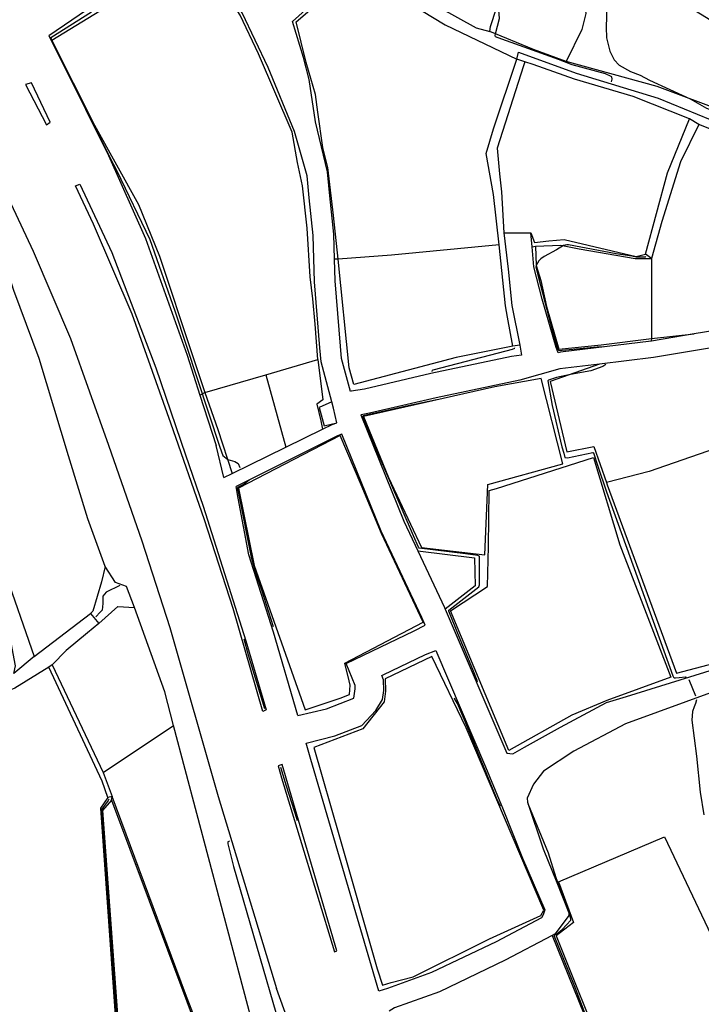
# Model space of a CAD drawing. Header units: metres. Extents: x -53000 to -50572, y -90750 to -89873.
# Tile 9 of 28: x -52507 to -52424, y -90305 to -90186. Entities that reach past the tile are written whole.
import ezdxf

# ---------------------------------------------------------------- set-up
doc = ezdxf.new("R2010")
doc.units = ezdxf.units.M
for name, color, linetype in [('2101000', 7, 'Continuous'), ('5212110', 7, 'Continuous'), ('5212120', 7, 'Continuous'), ('6101110', 7, 'Continuous'), ('6101120', 7, 'Continuous'), ('6110110', 7, 'Continuous'), ('6110120', 7, 'Continuous'), ('6301000', 7, 'Continuous'), ('6302000', 7, 'Continuous'), ('7101000', 7, 'Continuous'), ('7102000', 7, 'Continuous'), ('7521000', 7, 'Continuous')]:
    doc.layers.add(name, color=color, linetype=linetype)
picture_1 = doc.add_image_def('image1.tif', size_in_pixel=(4000, 3000))

msp = doc.modelspace()

# ---------------------------------------------------------------- linework, layer by layer
at = {"layer": '2101000'}
for points in [[(-52446.14, -90224.93, 44.9), (-52446, -90225.65, 44.9), (-52445.95, -90226.11, 44.45), (-52447.16, -90226.29, 44.43), (-52456.9, -90228.36, 44), (-52464.9, -90230.22, 43.31), (-52466.53, -90230.49, 42.97), (-52466.61, -90230.53, 43.05), (-52467.69, -90226.51, 43.2), (-52467.82, -90225.05, 43.2), (-52468.47, -90217.13, 43.31), (-52468.55, -90214.52, 43.31), (-52468.64, -90211.49, 43.31), (-52469.1, -90206.84, 43.31), (-52469.41, -90203.95, 43.31), (-52470.83, -90197.88, 43.31), (-52471.59, -90192.77, 42.7), (-52472.29, -90190.1, 42.4), (-52473.62, -90185.76, 42.23), (-52463.9, -90176.99, 43.2), (-52461.16, -90174.24, 43.43), (-52460.69, -90173.6, 43.49), (-52460.66, -90172.74, 43.54), (-52461.63, -90169.85, 43.88)], [(-52481.94, -90240.93, 41.82), (-52480.92, -90240.44, 41.91), (-52474.42, -90237.27, 42.48), (-52469.98, -90235.09, 42.87), (-52468.83, -90234.53, 42.97), (-52468.28, -90234.31, 42.97), (-52468.66, -90232.54, 43), (-52468.86, -90231.78, 43.03), (-52470.16, -90226.95, 43.2), (-52470.31, -90225.22, 43.2), (-52470.97, -90217.27, 43.31), (-52471.14, -90211.65, 43.31), (-52471.59, -90207.07, 43.31), (-52471.87, -90204.42, 43.31), (-52473.37, -90199.06, 43.31), (-52476.57, -90191.32, 42.4), (-52479.73, -90184.7, 42.06), (-52482.3, -90180.92, 41.83), (-52484.39, -90179.37, 41.72), (-52486.04, -90178.92, 41.49), (-52488.27, -90179.22, 41.38), (-52489.99, -90179.9, 41.27), (-52497.53, -90183.69, 40.92), (-52503.07, -90187.48, 40.74)], [(-52503.07, -90187.48, 40.74), (-52501.44, -90190.76, 40.81), (-52495.89, -90201.98, 41.04), (-52491.39, -90212.03, 41.15), (-52486.36, -90226.14, 41.27), (-52484.82, -90230.95, 41.37), (-52482.86, -90237.04, 41.49)], [(-52502.91, -90197.94, 40.91), (-52505.2, -90193.16, 40.81), (-52505.92, -90193.38, 41.27), (-52503.36, -90198.27, 41.27), (-52502.91, -90197.94, 40.91)], [(-52514.77, -90193.7, 41.27), (-52512.7, -90197.68, 41.27), (-52512.58, -90197.9, 41.27), (-52510.43, -90202.01, 41.27), (-52504.97, -90213.54, 41.27), (-52500.46, -90224.1, 41.27), (-52495.88, -90237, 41.49), (-52491.84, -90248.59, 41.72), (-52488.46, -90259.09, 41.72), (-52482.62, -90279.51, 41.95), (-52475.57, -90302.74, 42.18)], [(-52486.58, -90238.2, 41.79), (-52484.44, -90244.41, 41.83), (-52479.27, -90260.69, 42.01), (-52476.82, -90269.05, 42.06), (-52477.23, -90269.25, 41.86), (-52480.8, -90256.77, 41.72), (-52484.26, -90246.05, 41.72), (-52488.33, -90234.35, 41.49), (-52493.01, -90221.18, 41.27), (-52497.67, -90210.27, 41.27), (-52499.86, -90205.65, 41.27), (-52499.33, -90205.43, 41.05), (-52495.48, -90213.7, 41.15), (-52490.14, -90227.67, 41.27), (-52486.58, -90238.2, 41.79)], [(-52448.06, -90211.33, 45.27), (-52444.81, -90211.33, 45.27)], [(-52448.06, -90211.33, 45.27), (-52447.53, -90215.74, 44.9), (-52447.09, -90220.12, 44.9), (-52446.14, -90224.93, 44.9)], [(-52405.82, -90220.78, 48.57), (-52414.92, -90221.86, 48.09), (-52419.58, -90222.64, 47.78), (-52425.07, -90223.56, 47.41), (-52430.22, -90224.42, 47.07), (-52430.26, -90224.43, 47.07), (-52441.22, -90225.77, 44.97), (-52441.51, -90225.85, 44.9), (-52441.73, -90225.19, 44.9), (-52443.45, -90219.34, 44.9), (-52444.45, -90215.42, 44.9), (-52444.66, -90213.03, 45.12), (-52444.81, -90211.33, 45.27)], [(-52405.76, -90222.79, 48.57), (-52414.64, -90223.84, 48.09), (-52420.54, -90224.83, 47.69), (-52429.97, -90226.41, 47.07), (-52436.5, -90227.21, 45.82), (-52441.3, -90227.8, 44.9), (-52446.13, -90229.14, 44.45), (-52456.24, -90231.29, 44), (-52464.32, -90233.16, 43.31), (-52465.31, -90233.33, 43.12), (-52465.36, -90233.35, 42.74), (-52460.16, -90246.22, 43.43), (-52458.48, -90249.8, 43.58), (-52455.25, -90256.66, 43.88), (-52455.17, -90256.84, 43.88), (-52447.71, -90274.27, 44.11)], [(-52472.97, -90269.73, 42.07), (-52469.52, -90268.9, 42.1), (-52466.19, -90267.64, 42.2), (-52466.03, -90266.51, 42.32), (-52466.04, -90266.1, 42.32), (-52467.12, -90263.43, 42.66), (-52464.04, -90261.96, 42.77), (-52458.91, -90259.5, 42.77), (-52457.59, -90258.8, 43.89), (-52457.99, -90257.88, 43.88), (-52462.92, -90247.42, 43.43), (-52467.66, -90235.67, 42.81), (-52468.17, -90235.88, 42.97), (-52480.44, -90242.01, 41.83)], [(-52481.94, -90240.93, 41.82), (-52482.86, -90237.04, 41.49)], [(-52472.97, -90269.73, 42.07), (-52475.93, -90259.65, 42.01), (-52478.91, -90250.27, 41.91), (-52480.21, -90243.41, 41.83), (-52480.44, -90242.01, 41.83)], [(-52471.99, -90273.06, 42.09), (-52468.52, -90272.19, 42.1), (-52465.24, -90270.95, 42.11), (-52463.54, -90269.14, 42.2), (-52462.74, -90267.77, 42.28), (-52462.58, -90266.71, 42.32), (-52462.62, -90265.4, 42.32), (-52462.82, -90264.9, 42.37), (-52462.67, -90264.81, 42.77), (-52457.54, -90262.36, 42.77), (-52456.28, -90261.88, 43.93), (-52450.3, -90275.92, 44.11), (-52448.62, -90279.94, 44.07), (-52448.22, -90280.89, 44), (-52445.81, -90286.97, 43.88), (-52443.11, -90293.24, 43.31), (-52443.31, -90293.86, 43.31), (-52443.53, -90294.19, 43.2), (-52449.01, -90297.11, 42.86), (-52456.81, -90300.83, 42.4), (-52462.14, -90302.75, 42.29), (-52463.18, -90303.06, 42.27)], [(-52447.71, -90274.27, 44.11), (-52446.99, -90274.37, 44.36), (-52445.57, -90273.55, 44.45), (-52441.23, -90271.14, 44.56), (-52435.64, -90268.15, 45.25), (-52433.25, -90267.44, 45.37), (-52422.61, -90264.13, 46.27)], [(-52421.75, -90266.48, 46.27), (-52422.18, -90266.64, 46.23), (-52433.36, -90270.73, 45.25), (-52439.59, -90274.06, 44.56), (-52443.29, -90276.46, 44.45), (-52444.47, -90278.04, 44.34), (-52445.23, -90279.71, 44.11), (-52445.22, -90280.22, 44), (-52443.31, -90285.86, 43.88), (-52441.67, -90289.95, 43.58), (-52440.21, -90293.61, 43.31), (-52440.2, -90293.92, 43.31), (-52441.87, -90296.13, 43.2), (-52442.24, -90296.33, 43.18), (-52447.89, -90299.34, 42.86), (-52455.84, -90303.15, 42.4), (-52461.29, -90305.11, 42.29), (-52461.94, -90305.49, 42.29)], [(-52463.18, -90303.06, 42.27), (-52471.41, -90275.03, 42.1), (-52471.99, -90273.06, 42.09)], [(-52468.25, -90298.21, 42.25), (-52474.88, -90275.65, 42.1), (-52475.34, -90275.82, 41.93), (-52474.94, -90277.26, 41.95), (-52468.55, -90298.33, 42.15), (-52468.25, -90298.21, 42.25)], [(-52507.3, -90323.78, 39.22), (-52500.85, -90321.06, 39.56), (-52493.86, -90317.33, 39.83), (-52491.91, -90316.3, 39.9), (-52486.01, -90312.38, 40.58), (-52483.58, -90311.04, 40.66), (-52482.4, -90310.39, 40.7), (-52478.46, -90309, 41.04), (-52474.21, -90307.81, 42.18), (-52473.8, -90307.68, 42.43), (-52475.57, -90302.74, 42.18)]]:
    msp.add_polyline3d(points, dxfattribs=at)
at = {"layer": '5212110'}
for points in [[(-52425.62, -90197.52, 45.27), (-52432.45, -90194.84, 45.27), (-52439.54, -90192.75, 45.27), (-52444.52, -90190.94, 45.27), (-52445.55, -90190.63, 45.27), (-52446.48, -90190.3, 43.79)], [(-52405.54, -90204.64, 48.57), (-52407.98, -90204.18, 47.45), (-52411.27, -90203.41, 47.34), (-52414.99, -90201.95, 47.21), (-52424.49, -90198.22, 46.88), (-52425.62, -90197.52, 45.27)]]:
    msp.add_polyline3d(points, dxfattribs=at)
at = {"layer": '5212120'}
for points in [[(-52446.48, -90190.3, 43.79), (-52446.29, -90189.48, 43.1)], [(-52446.29, -90189.48, 43.1), (-52439.31, -90192, 43.53), (-52429.41, -90195.03, 44.65), (-52418.41, -90199.54, 45.32), (-52407.54, -90202.76, 45.54), (-52392.4, -90206.02, 46.89), (-52385.3, -90206.35, 46.89), (-52381.36, -90206.19, 46.89), (-52376.79, -90204.88, 47.12), (-52376.45, -90206.61, 48.57)]]:
    msp.add_polyline3d(points, dxfattribs=at)
at = {"layer": '6101110'}
for points in [[(-52508.54, -90252.02, 39.27), (-52504.88, -90262.58, 39.27)], [(-52497.06, -90258.58, 40.79), (-52498.4, -90259.72, 40.79), (-52501, -90261.85, 40.79), (-52502.68, -90263.58, 40.79), (-52503.1, -90263.87, 39.53), (-52507.18, -90266.42, 39.53), (-52512.09, -90268.4, 39.53), (-52512.53, -90268.48, 39.07), (-52518.26, -90271.37, 39.07)], [(-52502.68, -90263.58, 40.79), (-52496.5, -90276.63, 40.79), (-52495.44, -90279.51, 40.79)]]:
    msp.add_polyline3d(points, dxfattribs=at)
at = {"layer": '6101120'}
for points in [[(-52473.8, -90307.68, 42.43), (-52478.13, -90308.2, 40.79), (-52488.02, -90270.93, 40.79), (-52489.08, -90266.85, 40.79), (-52492.72, -90256.66, 40.79), (-52493.69, -90254.11, 40.42), (-52495.03, -90253.65, 39.51), (-52496.26, -90251.69, 39.27), (-52498.39, -90245.91, 39.27), (-52500.7, -90238.32, 39.27), (-52504.25, -90226.51, 39.27), (-52507.34, -90218.32, 39.27), (-52509.86, -90210.45, 39.27)], [(-52504.88, -90262.58, 39.27), (-52507.3, -90264.65, 37.91), (-52507.13, -90263.72, 37.91), (-52507.87, -90259.66, 37.91), (-52510.11, -90253.21, 37.91), (-52510.35, -90252.39, 37.91), (-52508.54, -90252.02, 39.27)], [(-52504.88, -90262.58, 39.27), (-52498.04, -90257.39, 39.27), (-52497.06, -90258.58, 40.79)], [(-52504.88, -90262.58, 39.27), (-52507.3, -90264.65, 37.91)], [(-52495.44, -90279.51, 40.79), (-52495.95, -90279.65, 39.53), (-52496.65, -90277.67, 39.53), (-52503.1, -90263.87, 39.53)]]:
    msp.add_polyline3d(points, dxfattribs=at)
at = {"layer": '6110110'}
for points in [[(-52445.55, -90190.63, 45.27), (-52445.68, -90191.1, 45.27), (-52448.86, -90201.06, 45.27), (-52448.6, -90204.17, 45.27), (-52448.36, -90206.35, 45.27), (-52448.06, -90211.33, 45.27)], [(-52424.49, -90198.22, 46.88), (-52426.69, -90202.72, 47.09), (-52428.97, -90209.97, 47.2), (-52430.21, -90214.41, 47.2)]]:
    msp.add_polyline3d(points, dxfattribs=at)
at = {"layer": '6110120'}
for points in [[(-52449.34, -90206.68, 43.79), (-52450.19, -90201.72, 43.79), (-52449.33, -90198.76, 43.79), (-52446.48, -90190.3, 43.79)], [(-52430.96, -90213.89, 45.27), (-52428.29, -90204.08, 45.27), (-52425.62, -90197.52, 45.27)], [(-52448.64, -90212.79, 43.79), (-52449.34, -90206.68, 43.79)], [(-52446.98, -90225.02, 43.79), (-52447.61, -90221.52, 43.79), (-52447.87, -90220.16, 43.79), (-52448.64, -90212.79, 43.79)], [(-52430.21, -90214.41, 47.2), (-52430.96, -90213.89, 45.27)], [(-52446.14, -90224.93, 44.9), (-52446.98, -90225.02, 43.79)]]:
    msp.add_polyline3d(points, dxfattribs=at)
at = {"layer": '6301000'}
for points in [[(-52448.64, -90212.79, 43.79), (-52461.67, -90214.03, 43.79), (-52468.09, -90214.5, 43.79), (-52468.55, -90214.52, 43.31)], [(-52444.66, -90213.03, 45.12), (-52444.24, -90212.94, 45.5), (-52441.17, -90212.81, 45.95), (-52438.97, -90213.27, 46.29), (-52432.18, -90214.41, 46.79), (-52430.21, -90214.41, 47.2)], [(-52484.82, -90230.95, 41.37), (-52484.23, -90230.64, 42.2), (-52476.86, -90228.5, 42.2), (-52470.57, -90226.67, 42.2)], [(-52470.57, -90226.67, 42.2), (-52469.94, -90231.55, 42.2), (-52470.69, -90232.04, 42.2), (-52470.21, -90234.09, 42.2), (-52469.98, -90235.09, 42.87)], [(-52436.5, -90227.21, 45.82), (-52442.48, -90229.33, 46.13), (-52440.45, -90237.84, 46.36), (-52437.2, -90237.19, 46.36), (-52435.66, -90241.54, 46.46), (-52435.56, -90241.83, 46.47), (-52427.2, -90264.59, 46.36), (-52419.54, -90262.58, 46.84)], [(-52476.86, -90228.5, 42.2), (-52474.42, -90237.27, 42.48)], [(-52496.26, -90251.69, 39.27), (-52496.71, -90253.57, 39.27), (-52497.76, -90257.09, 39.27), (-52498.04, -90257.39, 39.27)], [(-52497.06, -90258.58, 40.79), (-52494.74, -90256.53, 40.79), (-52492.72, -90256.66, 40.79)], [(-52441.67, -90289.95, 43.58), (-52441.47, -90289.86, 44.08), (-52428.63, -90284.39, 44.08), (-52419.31, -90304.14, 44.08), (-52419.01, -90304.61, 45.21)], [(-52442.24, -90296.33, 43.18), (-52438.37, -90305.92, 43.29), (-52433.2, -90320.28, 43.29), (-52424.22, -90346.27, 44.11)]]:
    msp.add_polyline3d(points, dxfattribs=at)
at = {"layer": '6302000'}
for points in [[(-52430.21, -90214.41, 47.2), (-52430.23, -90224.09, 47.18), (-52430.26, -90224.43, 47.07)], [(-52422.49, -90237.4, 47.66), (-52430.51, -90240.19, 47.38), (-52435.66, -90241.54, 46.46)], [(-52496.5, -90276.63, 40.79), (-52488.02, -90270.93, 40.79)], [(-52495.53, -90279.96, 40.21), (-52496.61, -90281.23, 40.21), (-52493.98, -90316.91, 40.21)], [(-52495.53, -90279.96, 40.21), (-52495.44, -90279.51, 40.79)], [(-52483.91, -90310.31, 40.79), (-52486.58, -90303.41, 40.79), (-52495.44, -90279.51, 40.79)]]:
    msp.add_polyline3d(points, dxfattribs=at)
at = {"layer": '7101000'}
for points in [[(-52494.52, -90254.01, 40), (-52496.17, -90254.81, 40), (-52496.54, -90255.28, 40), (-52496.54, -90256.18, 40), (-52496.64, -90256.98, 40), (-52496.87, -90257.22, 40), (-52497.4, -90257.78, 40)], [(-52495.84, -90279.84, 40), (-52495.9, -90279.99, 40), (-52496.69, -90281.07, 40), (-52496.7, -90281.34, 40), (-52496.64, -90282.37, 40), (-52495.47, -90298.25, 40), (-52494.89, -90306.48, 40), (-52494.19, -90316.33, 40), (-52494.16, -90316.95, 40), (-52494.09, -90317.12, 40), (-52493.91, -90317.14, 40), (-52491.28, -90315.84, 40)]]:
    msp.add_polyline3d(points, dxfattribs=at)
at = {"layer": '7102000'}
for points in [[(-52435.06, -90193.04, 44), (-52434.96, -90192.75, 44), (-52435.01, -90192.46, 44), (-52435.08, -90192.41, 44), (-52435.76, -90192.09, 44), (-52439.81, -90190.98, 44), (-52441.48, -90190.36, 44), (-52448.75, -90187.75, 44), (-52449.06, -90187.59, 44), (-52449.12, -90187.44, 44), (-52449.06, -90187.26, 44), (-52448.59, -90185.41, 44), (-52448.66, -90184.39, 44), (-52448.75, -90184.02, 44), (-52448.87, -90183.84, 44), (-52451.68, -90181.14, 44), (-52457.14, -90175.63, 44), (-52460.22, -90172.86, 44), (-52461.12, -90170.55, 44), (-52462.29, -90166.63, 44), (-52462.33, -90166.54, 44), (-52462.38, -90166.54, 44)], [(-52437.83, -90173.96, 46), (-52435.46, -90176.1, 46), (-52435.27, -90176.76, 46), (-52435.02, -90177.85, 46), (-52434.97, -90179.52, 46), (-52435.17, -90181.6, 46), (-52435.63, -90183.93, 46), (-52435.7, -90186.44, 46), (-52435.66, -90187.73, 46), (-52435.25, -90189.36, 46), (-52434.75, -90190.38, 46), (-52434.11, -90191.03, 46), (-52432.74, -90191.79, 46), (-52431.6, -90192.24, 46), (-52430.46, -90192.85, 46), (-52425.53, -90195.12, 46), (-52423.55, -90196.23, 46), (-52419, -90197.93, 46), (-52404.85, -90202.47, 46), (-52403.14, -90203, 46), (-52402.33, -90203.37, 46), (-52402.37, -90203.62, 46)], [(-52497.94, -90184.64, 42), (-52502.84, -90187.75, 42), (-52502.76, -90188.03, 42), (-52502.63, -90188.29, 42), (-52499.13, -90195.34, 42), (-52498.7, -90196.22, 42), (-52495.25, -90203.05, 42), (-52494.86, -90203.84, 42), (-52490.89, -90212.13, 42), (-52487.87, -90220.75, 42), (-52482.42, -90237.24, 42), (-52482.05, -90238.27, 42), (-52481.46, -90238.75, 42), (-52480.58, -90239, 42), (-52480.21, -90239.22, 42), (-52479.98, -90239.7, 42)], [(-52430.89, -90214.2, 46), (-52430.99, -90214.26, 46), (-52431.9, -90214.28, 46), (-52432.05, -90214.26, 46), (-52432.6, -90214.16, 46), (-52434.47, -90213.86, 46), (-52440.27, -90212.77, 46), (-52440.47, -90212.77, 46), (-52440.87, -90212.87, 46), (-52441.7, -90213.37, 46), (-52443.21, -90214.17, 46), (-52443.58, -90214.47, 46), (-52443.84, -90214.72, 46), (-52444.17, -90215.26, 46), (-52444.21, -90215.49, 46), (-52443.88, -90216.74, 46), (-52442.62, -90221.52, 46), (-52442.04, -90223.77, 46), (-52441.54, -90225.42, 46), (-52441.43, -90225.57, 46), (-52436.77, -90225.1, 46), (-52436.04, -90225.06, 46)], [(-52456.72, -90228.09, 44), (-52456.68, -90227.94, 44), (-52456.6, -90227.89, 44), (-52447.77, -90225.59, 44), (-52447.03, -90225.39, 44), (-52446.76, -90225.29, 44), (-52446.77, -90225.24, 44)], [(-52435.75, -90227.25, 46), (-52436.1, -90227.51, 46), (-52437.54, -90228.04, 46), (-52440.01, -90228.45, 46), (-52441.7, -90228.83, 46), (-52442.69, -90229.16, 46), (-52442.77, -90229.24, 46), (-52442.24, -90232.2, 46), (-52441.05, -90237.22, 46), (-52440.82, -90237.97, 46), (-52440.68, -90238.5, 46), (-52440.36, -90238.54, 46), (-52437.29, -90237.92, 46), (-52437.21, -90237.95, 46), (-52436.72, -90239.57, 46), (-52435.67, -90242.65, 46), (-52430.02, -90258.32, 46), (-52427.98, -90263.91, 46), (-52427.63, -90264.94, 46), (-52427.57, -90265.08, 46), (-52427.47, -90265.16, 46), (-52427.32, -90265.16, 46), (-52426.86, -90265.11, 46), (-52426.1, -90265.06, 46), (-52426.03, -90265.07, 46)], [(-52451.26, -90265.65, 44), (-52451.3, -90265.51, 44), (-52451.82, -90264.14, 44), (-52453.56, -90260.01, 44), (-52454.72, -90257.09, 44), (-52454.72, -90256.97, 44), (-52451.1, -90254.17, 44), (-52451.01, -90253.9, 44), (-52451.03, -90250.5, 44), (-52451.06, -90250.43, 44), (-52451.21, -90250.38, 44), (-52452.69, -90250.18, 44), (-52458.32, -90249.46, 44), (-52458.37, -90249.36, 44), (-52458.99, -90248, 44), (-52463.36, -90237.86, 44), (-52464.9, -90234.09, 44), (-52465.14, -90233.52, 44), (-52465.09, -90233.43, 44), (-52459.84, -90232.26, 44), (-52456.18, -90231.48, 44)], [(-52478.85, -90241.26, 42), (-52479.46, -90241.72, 42), (-52480.27, -90242.12, 42), (-52480.27, -90242.29, 42), (-52480.15, -90242.86, 42), (-52478.62, -90250.58, 42), (-52478.05, -90252.56, 42), (-52477.38, -90254.5, 42), (-52475.96, -90258.97, 42)], [(-52479.49, -90260.45, 42), (-52478.98, -90262.4, 42), (-52477.01, -90268.86, 42)], [(-52425.7, -90265.35, 46), (-52424.89, -90267.36, 46)], [(-52448.43, -90280.67, 44), (-52448.52, -90280.6, 44), (-52448.91, -90279.81, 44), (-52452.41, -90271.23, 44), (-52453.68, -90268.28, 44), (-52454.03, -90267.66, 44), (-52454.01, -90267.58, 44)], [(-52424.76, -90267.84, 46), (-52424.89, -90268.27, 46), (-52425.04, -90268.68, 46), (-52425.26, -90269.24, 46), (-52425.33, -90270.29, 46), (-52424.79, -90274.64, 46), (-52424.34, -90279, 46), (-52423.89, -90281.76, 46)], [(-52475.07, -90275.99, 42), (-52474.39, -90278.22, 42), (-52473.11, -90282.28, 42), (-52473.08, -90282.38, 42), (-52473.13, -90282.42, 42)], [(-52425.23, -90346.36, 44), (-52425.25, -90345.51, 44), (-52425.45, -90342.71, 44), (-52425.66, -90341.69, 44), (-52426.42, -90339.46, 44), (-52429.92, -90329.3, 44), (-52432, -90323.04, 44), (-52435.57, -90313.45, 44), (-52436.04, -90311.77, 44), (-52437.18, -90308.55, 44), (-52439.53, -90302.42, 44), (-52441.95, -90296.48, 44), (-52441.93, -90296.31, 44), (-52441.74, -90296.22, 44), (-52441.02, -90295.63, 44), (-52439.98, -90294.5, 44), (-52439.98, -90294.38, 44), (-52440.05, -90293.98, 44), (-52440.12, -90293.63, 44), (-52440.39, -90293.05, 44), (-52441.74, -90289.37, 44), (-52442.68, -90286.39, 44), (-52445.12, -90280.43, 44)], [(-52481.24, -90284.92, 42), (-52481.45, -90285.01, 42), (-52481.45, -90285.24, 42), (-52480.76, -90287.99, 42), (-52475.21, -90307.18, 42), (-52474.97, -90307.76, 42)]]:
    msp.add_polyline3d(points, dxfattribs=at)
at = {"layer": '7521000'}
for points in [[(-52460.07, -90181.68, 43.79), (-52451.4, -90186.54, 43.93), (-52449.75, -90186.98, 43.93), (-52449.67, -90186.36, 43.93), (-52448.96, -90184.15, 43.93), (-52456.72, -90176.22, 43.81), (-52460.66, -90172.74, 43.54)], [(-52438.65, -90174.58, 44.5), (-52431.96, -90177.78, 47.66), (-52426.47, -90183.48, 47.66), (-52420.85, -90186.94, 47.89), (-52418.36, -90188.27, 48), (-52416.31, -90188.59, 48.11), (-52412.17, -90190.37, 48.46), (-52405.38, -90192.03, 48.8), (-52402.98, -90193.77, 48.8), (-52398.79, -90200.35, 49.02), (-52395.82, -90203.91, 48.91), (-52397.15, -90204.07, 48.46), (-52403.36, -90202.27, 48), (-52412.89, -90199.52, 47.09), (-52421.33, -90196.68, 46.41), (-52429.53, -90193.63, 45.61), (-52440.54, -90190.6, 44.7)], [(-52473.18, -90185.79, 43.79), (-52467.3, -90180.72, 43.79), (-52464.8, -90178.78, 43.79), (-52460.07, -90181.68, 43.79), (-52460.67, -90182.75, 43.79), (-52455.18, -90186.16, 43.79), (-52446.48, -90190.3, 43.79)], [(-52443.43, -90179, 44.5), (-52438.44, -90182.75, 44.7), (-52438.17, -90184.78, 44.7), (-52438.62, -90186.74, 44.7), (-52440.54, -90190.6, 44.7), (-52444.47, -90189.13, 44.48), (-52449.75, -90186.98, 43.93)], [(-52470.57, -90226.67, 42.2), (-52470.88, -90222.36, 42.2), (-52471.18, -90219.3, 42.2), (-52471.47, -90216.66, 42.2), (-52471.85, -90210.74, 42.2), (-52472.42, -90205.65, 42.2), (-52473.02, -90202.81, 42.2), (-52473.68, -90199.16, 42.2), (-52477.73, -90189.65, 42.2), (-52479.96, -90184.98, 42.2), (-52482.45, -90181.04, 42.2), (-52484.74, -90179.51, 42.2), (-52486.26, -90179.35, 42.2), (-52488.09, -90179.71, 42.2), (-52494.76, -90183.15, 42.2), (-52502.71, -90188.07, 42.2), (-52497.58, -90198.31, 42.2), (-52492.26, -90207.89, 42.2), (-52489.72, -90214.13, 42.2), (-52485.78, -90225.93, 42.2), (-52484.23, -90230.64, 42.2)], [(-52468.66, -90209.21, 43.79), (-52469.35, -90203.41, 43.79), (-52469.94, -90200.98, 43.79), (-52470.58, -90196.71, 43.79), (-52470.85, -90194.57, 43.79), (-52471.99, -90190.73, 43.79), (-52473.18, -90185.79, 43.79)], [(-52468.09, -90214.5, 43.79), (-52468.66, -90209.21, 43.79)], [(-52444.81, -90211.33, 45.27), (-52444.36, -90212.51, 45.27), (-52442.63, -90212.29, 45.27), (-52440.76, -90212.12, 45.27), (-52432.06, -90214.17, 45.27), (-52430.96, -90213.89, 45.27)], [(-52444.24, -90212.94, 45.5), (-52444.17, -90215.26, 46)], [(-52446.98, -90225.02, 43.79), (-52453.84, -90226.39, 43.79), (-52466.19, -90229.66, 43.79), (-52466.76, -90227.64, 43.79), (-52468.09, -90214.5, 43.79)], [(-52444.17, -90215.28, 46), (-52443.6, -90217.11, 46.07), (-52442.9, -90220.25, 46.07), (-52441.41, -90225.4, 46.07), (-52436.32, -90224.89, 46.75), (-52430.23, -90224.09, 47.18), (-52425.07, -90223.56, 47.41)], [(-52465.03, -90233.54, 44.13), (-52462.01, -90240.93, 44.13), (-52458.01, -90249.39, 44.13), (-52450.36, -90250.27, 44.13), (-52449.99, -90241.79, 44.13), (-52440.92, -90239.28, 44.13), (-52443.56, -90228.93, 44.13), (-52449.15, -90229.97, 44.13), (-52465.03, -90233.54, 44.13)], [(-52484.23, -90230.64, 42.2), (-52482.64, -90235.11, 42.2), (-52480.92, -90240.44, 41.91)], [(-52468.86, -90231.78, 43.03), (-52470.39, -90232.47, 43.34), (-52469.81, -90234.67, 43.34), (-52468.28, -90234.31, 42.97)], [(-52480.16, -90242.23, 42.54), (-52478.24, -90251.56, 42.54), (-52472.09, -90269.04, 42.54), (-52467.85, -90267.64, 42.54), (-52466.74, -90267.18, 42.54), (-52466.67, -90266.05, 42.54), (-52466.79, -90265.55, 42.54), (-52467.29, -90263.41, 42.54), (-52457.84, -90258.43, 42.54), (-52462.87, -90247.69, 42.54), (-52465.32, -90241.83, 42.54), (-52467.86, -90235.85, 42.54), (-52480.16, -90242.23, 42.54)], [(-52437.23, -90238.5, 45.04), (-52434.06, -90249.09, 45.04), (-52427.86, -90265.1, 45.04), (-52435.6, -90267.93, 45.04), (-52439.85, -90269.68, 45.04), (-52447.48, -90273.98, 45.04), (-52454.54, -90257.08, 45.04), (-52450.05, -90254.1, 45.04), (-52449.94, -90249.26, 45.04), (-52449.85, -90242.49, 45.04), (-52448.97, -90242.26, 45.04), (-52437.23, -90238.5, 45.04)], [(-52458.48, -90249.8, 43.58), (-52451.63, -90250.66, 43.51), (-52451.52, -90254.03, 43.51), (-52455.17, -90256.84, 43.88)], [(-52471.06, -90273.58, 42.66), (-52467.94, -90284.41, 42.66), (-52463.37, -90300.38, 42.66), (-52462.75, -90302.35, 42.66), (-52461.68, -90302.05, 42.66), (-52459.05, -90301.33, 42.66), (-52449.8, -90296.76, 42.66), (-52443.59, -90293.94, 42.66), (-52443.23, -90293.26, 42.66), (-52452.63, -90271.21, 42.66), (-52456.78, -90262.58, 42.66), (-52462.41, -90265.27, 42.66), (-52462.36, -90266.8, 42.66), (-52462.55, -90268.07, 42.66), (-52465.11, -90271.33, 42.66), (-52471.06, -90273.58, 42.66)], [(-52495.95, -90279.65, 39.53), (-52496.83, -90280.93, 39.53), (-52494.29, -90316.82, 39.53)], [(-52495.53, -90279.96, 40.21), (-52484.18, -90310.27, 40.21)], [(-52441.47, -90289.86, 44.08), (-52439.65, -90294.76, 44.08), (-52441.74, -90296.37, 44.08)], [(-52441.74, -90296.37, 44.08), (-52435.75, -90311.38, 44.08), (-52430.38, -90309.22, 44.08), (-52420.85, -90304.83, 44.08), (-52419.31, -90304.14, 44.08)]]:
    msp.add_polyline3d(points, dxfattribs=at)

# ---------------------------------------------------------------- pictures from other files: only their frames are drawn
image = msp.add_image(picture_1, insert=(-53000.13, -90749.88), size_in_units=(1000, 750))
image.dxf.flags = 7

doc.saveas('drawing.dxf')
